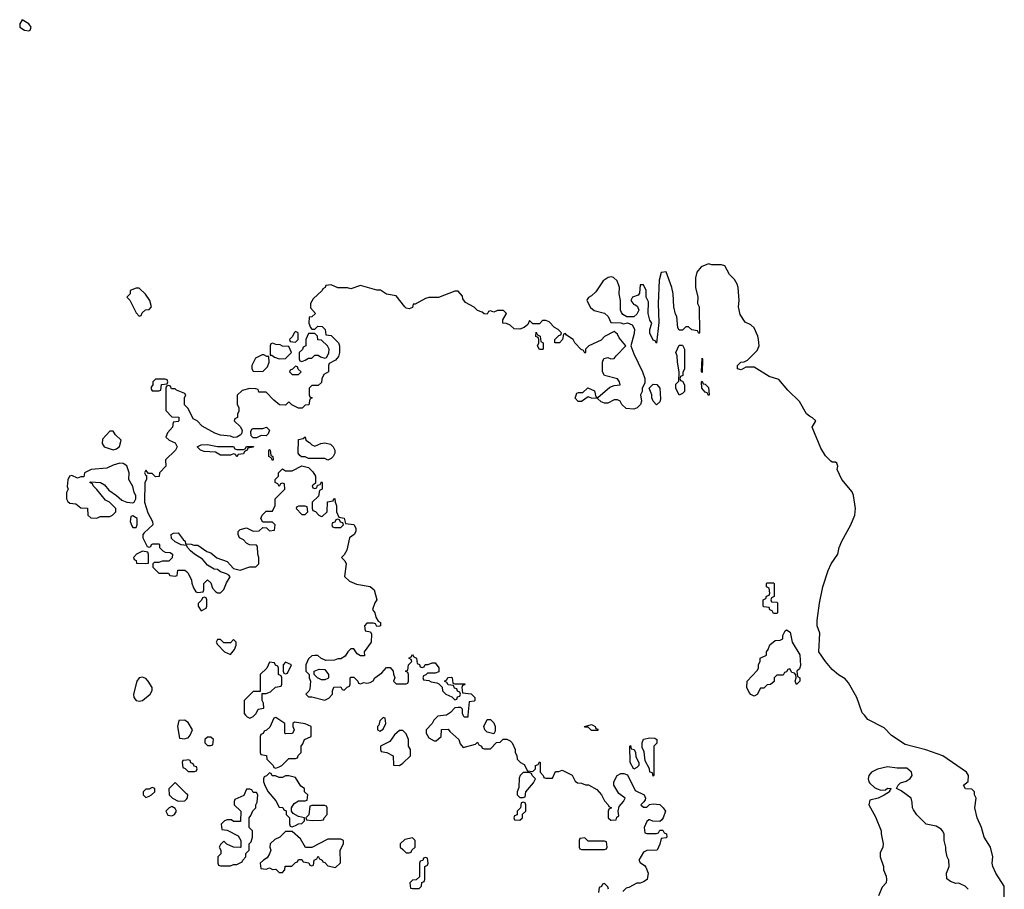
# Model space of a CAD drawing. Header units: inches. Extents: x 2792272 to 2951639, y 860504 to 1033803.
# Tile 98 of 209: x 2858975 to 2865029, y 988930 to 994275. Entities that reach past the tile are written whole.
import ezdxf

# ---------------------------------------------------------------- set-up
doc = ezdxf.new("R2010")
doc.units = ezdxf.units.IN
doc.header["$MEASUREMENT"] = 0
for name, color, linetype in [('C8958', 7, 'Continuous'), ('C8959', 7, 'Continuous'), ('C8968', 7, 'Continuous'), ('C8969', 7, 'Continuous')]:
    doc.layers.add(name, color=color, linetype=linetype)

msp = doc.modelspace()

# ---------------------------------------------------------------- linework, layer by layer
at = {"layer": 'C8958', "color": 4, "elevation": 4}
for points in [[(2860000, 989962), (2859990, 989968.7), (2859952.7, 989967.3), (2859946, 989930), (2859958, 989858), (2859990, 989854), (2860000, 989858)], [(2860000, 989724.8), (2859978, 989722), (2859974, 989710), (2859978, 989678), (2859992.7, 989672.7), (2860000, 989664.8)], [(2860000, 989517.8), (2859930, 989586), (2859892.7, 989547.3), (2859894, 989510), (2859914, 989490), (2859950, 989472), (2859990, 989474), (2860000, 989484.8)]]:
    msp.add_lwpolyline(points, dxfattribs=at)
for points in [[(2859790, 989555.3), (2859770, 989546), (2859750, 989546), (2859734, 989530), (2859734, 989510), (2859750, 989494), (2859770, 989502), (2859786, 989510), (2859806, 989530), (2859806, 989550)], [(2859910, 989438), (2859894, 989430), (2859874, 989410), (2859886.4, 989386.4), (2859910, 989382), (2859926, 989390), (2859938, 989410), (2859930, 989426)]]:
    msp.add_lwpolyline(points, close=True, dxfattribs=at)
at = {"layer": 'C8959', "color": 4, "elevation": 4}
for points in [[(2858990, 994275.3), (2858974.8, 994250), (2858976.3, 994230), (2859004, 994210), (2859030, 994206.7), (2859039, 994210), (2859046, 994230), (2859030, 994249.2)], [(2859710, 992626), (2859690, 992626), (2859654, 992610), (2859654, 992590), (2859634, 992570), (2859651.6, 992551.6), (2859690, 992474), (2859710, 992454), (2859722, 992458), (2859727.3, 992472.7), (2859747.3, 992492.7), (2859770, 992494), (2859786, 992510), (2859775.3, 992550), (2859748.4, 992588.4)], [(2859870, 992066), (2859810, 992066), (2859794, 992050), (2859794, 992030), (2859783.6, 992016.4), (2859783.6, 992003.6), (2859790, 991994), (2859830, 991994), (2859842, 991998), (2859847.3, 992032.7), (2859882, 992038), (2859886, 992050), (2859882, 992062)], [(2859550, 991746), (2859530, 991746), (2859483.6, 991696.4), (2859482, 991670), (2859494, 991650), (2859550, 991631.3), (2859570, 991638), (2859588.9, 991651.1), (2859599, 991690), (2859563.1, 991723.1)], [(2859590, 991548.7), (2859550, 991538), (2859510, 991518), (2859414, 991510), (2859374, 991490), (2859370, 991466), (2859350, 991466), (2859330, 991458), (2859294.6, 991474.6), (2859282, 991470), (2859270, 991446), (2859266, 991406), (2859272, 991390), (2859262, 991370), (2859262, 991330), (2859270, 991314), (2859283.6, 991303.6), (2859319.6, 991299.6), (2859350, 991274), (2859392.7, 991272.7), (2859394, 991230), (2859412.7, 991212.7), (2859450, 991212), (2859470, 991222), (2859530, 991222), (2859546, 991230), (2859566, 991250), (2859566, 991270), (2859526, 991310), (2859502, 991322), (2859450, 991388), (2859426, 991410), (2859422, 991422), (2859406, 991430), (2859410, 991434), (2859471.3, 991431.3), (2859496.9, 991416.9), (2859522.8, 991382.8), (2859570, 991351.3), (2859602.8, 991322.8), (2859634, 991310), (2859670, 991304.7), (2859678, 991310), (2859688, 991330), (2859688, 991350), (2859678, 991370), (2859670, 991406), (2859646, 991450), (2859648, 991490), (2859632.9, 991532.9), (2859610, 991548)], [(2859670, 991226), (2859658, 991222), (2859654, 991190), (2859663.6, 991163.6), (2859670, 991154), (2859690, 991154), (2859698, 991170), (2859698, 991210)], [(2859730, 991008), (2859694, 990990), (2859674, 990970), (2859678, 990958), (2859691.6, 990951.6), (2859694, 990934), (2859750, 990932), (2859766, 990934), (2859767.3, 990987.3), (2859762, 991002)], [(2859730, 990233.2), (2859710, 990229), (2859694.8, 990210), (2859674, 990130), (2859676, 990110), (2859690, 990091.3), (2859710, 990086), (2859730, 990091.3), (2859778, 990130), (2859788.9, 990151.1), (2859789, 990170), (2859765.2, 990210), (2859750, 990225.2)]]:
    msp.add_lwpolyline(points, close=True, dxfattribs=at)
for points in [[(2860000, 991896.4), (2859988.4, 991908.4), (2859988.7, 991951.3), (2859995.3, 991970), (2859990, 991978), (2859938, 991998), (2859930, 992006), (2859907.3, 992007.3), (2859902, 992022), (2859890, 992026), (2859878, 992022), (2859874, 992010), (2859872.7, 991872.7), (2859910, 991834), (2859952.7, 991832.7), (2859954, 991810), (2859950, 991806), (2859918, 991802), (2859914, 991770), (2859883.6, 991736.4), (2859874, 991710), (2859894, 991690), (2859930, 991674), (2859942, 991650), (2859932, 991630), (2859872, 991570), (2859874, 991530), (2859834, 991490), (2859832.7, 991467.3), (2859810, 991466), (2859790, 991486), (2859766, 991486), (2859750, 991506), (2859742, 991490), (2859750, 991474), (2859754, 991474), (2859754, 991450), (2859744.7, 991430), (2859742, 991310), (2859763.6, 991243.6), (2859792, 991190), (2859794, 991170), (2859739.6, 991120.4), (2859732, 991110), (2859732, 991090), (2859758, 991038), (2859770, 991034), (2859782, 991038), (2859786, 991050), (2859792.7, 991052.7), (2859830, 991054), (2859834, 991050), (2859834, 991030), (2859854, 991010), (2859870, 991002), (2859899.6, 990999.6), (2859914, 990990), (2859912.7, 990967.3), (2859892, 990948), (2859850, 990948), (2859830, 990938), (2859802, 990938), (2859794, 990930), (2859794, 990910), (2859830, 990874), (2859890, 990874), (2859898, 990858), (2859930, 990854), (2859942, 990858), (2859947.3, 990892.7), (2859990, 990892), (2860000, 990883)], [(2860000, 991042.4), (2859968.4, 991048.4), (2859930, 991066), (2859907.3, 991087.3), (2859906, 991110), (2859920.4, 991119.6), (2859950, 991122), (2859979.6, 991079.6), (2859992, 991070), (2859994, 991054), (2860000, 991053.7)]]:
    msp.add_lwpolyline(points, dxfattribs=at)
at = {"layer": 'C8968', "color": 4}
for points, elevation in [([(2860364, 990000), (2860374, 989990), (2860390, 989982), (2860410, 989992), (2860418, 990000)], 4), ([(2861595.9, 990000), (2861545.4, 989994.6), (2861522, 989970), (2861511.3, 989948.7), (2861474, 989910), (2861474, 989890), (2861490, 989862), (2861523.6, 989843.6), (2861536.4, 989843.6), (2861566, 989870), (2861567.3, 989912.7), (2861610, 989914), (2861619.6, 989899.6), (2861674, 989850), (2861683.6, 989823.6), (2861702, 989802), (2861778, 989822), (2861790, 989834), (2861798, 989818), (2861814, 989810), (2861818, 989798), (2861830, 989794), (2861870, 989794), (2861907.3, 989832.7), (2861930, 989834), (2861948, 989852), (2861970, 989852), (2861990, 989842), (2862002, 989830), (2862022, 989790), (2862022, 989770), (2862031.6, 989751.6), (2862034, 989730), (2862054, 989710), (2862076.9, 989696.9), (2862098, 989658), (2862130, 989654), (2862146, 989670), (2862146, 989690), (2862162, 989698), (2862170, 989714), (2862174, 989710), (2862174, 989650), (2862194, 989630), (2862198, 989618), (2862210, 989614), (2862250, 989614), (2862270, 989654), (2862290, 989654), (2862310, 989662), (2862371.1, 989631.1), (2862390, 989594), (2862403.6, 989583.6), (2862430, 989582), (2862452.7, 989572.7), (2862471.6, 989571.6), (2862523.6, 989543.6), (2862552, 989510), (2862570, 989474), (2862594, 989450), (2862598, 989438), (2862614, 989430), (2862598, 989422), (2862594, 989410), (2862594, 989370), (2862610, 989354), (2862642, 989358), (2862647.3, 989372.7), (2862658, 989382), (2862655.3, 989410), (2862660.4, 989439.6), (2862688, 989470), (2862698, 989490), (2862658, 989518), (2862628, 989570), (2862628, 989590), (2862648, 989630), (2862670, 989642), (2862690, 989642), (2862712.7, 989632.7), (2862758, 989538), (2862814, 989510), (2862822, 989490), (2862819.6, 989480.4), (2862812.7, 989467.3), (2862794, 989450), (2862810, 989434), (2862830, 989434), (2862848, 989452), (2862870, 989456), (2862910.9, 989450.9), (2862931.3, 989431.3), (2862944.7, 989410), (2862931.6, 989368.4), (2862923.6, 989356.4), (2862910, 989346), (2862868, 989348), (2862850, 989358), (2862843.6, 989356.4), (2862830, 989346), (2862814, 989310), (2862818, 989278), (2862830, 989274), (2862890, 989274), (2862902, 989278), (2862910, 989294), (2862930, 989294), (2862938, 989278), (2862951.6, 989271.6), (2862954, 989250), (2862950, 989246), (2862918, 989242), (2862911.6, 989208.4), (2862894, 989170), (2862830, 989168), (2862810, 989158), (2862782, 989110), (2862790, 989094), (2862816.9, 989076.9), (2862825.4, 989065.4), (2862838, 989030), (2862832, 988990), (2862810, 988975.3), (2862790, 988968), (2862770, 988968), (2862719.6, 988940.4), (2862703.6, 988936.4), (2862683.6, 988916.4)], 4), ([(2861731, 990000), (2861730, 989988), (2861708, 989988), (2861702.5, 990000)], 4), ([(2865028.7, 988870), (2865028.7, 988950), (2864977.2, 989030), (2864959, 989070), (2864954, 989090), (2864959, 989130), (2864944, 989190), (2864904, 989250), (2864889.2, 989310), (2864862.7, 989370), (2864848.4, 989431.6), (2864855.3, 989490), (2864846, 989510), (2864846, 989530), (2864830, 989546), (2864790, 989548), (2864778, 989570), (2864807.3, 989592.7), (2864808, 989630), (2864795.3, 989650), (2864651.3, 989751.3), (2864546.7, 989786.7), (2864420.1, 989820.1), (2864334.6, 989874.6), (2864290, 989922.9), (2864190, 989974), (2864168.4, 990000)], 4), ([(2860000, 989858), (2860010, 989862), (2860023.1, 989876.9), (2860038, 989910), (2860010, 989955.3), (2860000, 989962)], 4), ([(2860000, 989664.8), (2860010, 989654), (2860050, 989654), (2860062, 989658), (2860066, 989670), (2860062, 989682), (2860047.3, 989687.3), (2860042, 989702), (2860027.3, 989707.3), (2860022, 989722), (2860010, 989726), (2860000, 989724.8)], 4), ([(2864806, 988930), (2864788.4, 988948.4), (2864762, 988962), (2864750, 988968), (2864730, 988966), (2864697.2, 988977.2), (2864675.3, 988995.3), (2864673.2, 989030), (2864688.7, 989070), (2864688.4, 989108.4), (2864678, 989130), (2864668.7, 989170), (2864668.7, 989190), (2864658, 989230), (2864658, 989270), (2864648, 989290), (2864640.4, 989300.4), (2864610, 989318), (2864548, 989330), (2864490, 989388), (2864470, 989418), (2864464, 989430), (2864463.1, 989463.1), (2864455.3, 989490), (2864395.5, 989535.5), (2864366, 989550), (2864375.3, 989570), (2864390, 989584.7), (2864424.7, 989595.3), (2864450, 989612), (2864462, 989630), (2864458, 989650), (2864430, 989675.3), (2864370, 989675.3), (2864310, 989682), (2864250, 989669), (2864212, 989650), (2864196, 989630), (2864191, 989610), (2864196, 989590), (2864202.5, 989582.5), (2864230, 989556), (2864247.1, 989547.1), (2864270, 989538.8), (2864298, 989542), (2864310, 989550.8), (2864334, 989550), (2864322, 989538), (2864322, 989530), (2864290, 989508.7), (2864254, 989490), (2864202.8, 989477.2), (2864196, 989450), (2864236.3, 989376.3), (2864270.7, 989290), (2864270.8, 989270), (2864284.7, 989210), (2864282, 989190), (2864266.4, 989153.6), (2864266, 989130), (2864286, 989070), (2864286, 989050), (2864302, 989010), (2864304.7, 988990), (2864302, 988970), (2864276.9, 988943.1), (2864256, 988890)], 8), ([(2860000, 989484.8), (2860007.3, 989492.7), (2860008, 989510), (2860000, 989517.8)], 4), ([(2862595.3, 988930), (2862590, 988946), (2862570, 988966), (2862558, 988962), (2862552, 988948), (2862538, 988942), (2862534, 988910)], 4)]:
    msp.add_lwpolyline(points, dxfattribs=dict(at, elevation=elevation))
at = {"layer": 'C8968', "color": 4, "elevation": 4}
for points in [[(2860550, 989986), (2860538, 989982), (2860512.7, 989927.3), (2860492.7, 989907.3), (2860478, 989902), (2860472.7, 989887.3), (2860458, 989882), (2860454, 989870), (2860454, 989770), (2860458, 989758), (2860492.7, 989752.7), (2860494, 989730), (2860534, 989690), (2860538, 989678), (2860550, 989674), (2860570, 989682), (2860586, 989690), (2860630, 989734), (2860670, 989734), (2860682, 989738), (2860687.3, 989752.7), (2860706, 989770), (2860706, 989810), (2860716.4, 989823.6), (2860726, 989850), (2860766, 989870), (2860766, 989930), (2860730, 989948), (2860663.6, 989956.4), (2860654, 989950), (2860654, 989930), (2860662, 989910), (2860652.7, 989887.3), (2860610, 989886), (2860606, 989890), (2860606, 989950)], [(2861210, 989986), (2861190, 989966), (2861182, 989938), (2861174, 989930), (2861174, 989910), (2861190, 989902), (2861210, 989914), (2861226, 989950), (2861222, 989982)], [(2861890, 989886), (2861850, 989895.3), (2861835.3, 989910), (2861828, 989930), (2861850, 989974), (2861870, 989974), (2861890, 989954), (2861898, 989930), (2861898, 989902)], [(2862490, 989906), (2862470, 989926), (2862450, 989926), (2862448.4, 989931.6), (2862490, 989942), (2862499.6, 989939.6), (2862514, 989930), (2862518, 989918), (2862530, 989914), (2862530, 989906)], [(2861330, 989906), (2861310, 989906), (2861279.6, 989880.4), (2861250, 989838), (2861194, 989810), (2861194, 989790), (2861198, 989778), (2861231.6, 989771.6), (2861271, 989751), (2861274, 989694), (2861310, 989692), (2861330, 989704.7), (2861378, 989750), (2861378, 989790), (2861366, 989810), (2861366, 989850), (2861350, 989886)], [(2860150, 989866), (2860130, 989866), (2860114, 989850), (2860114, 989830), (2860130, 989814), (2860150, 989814), (2860162, 989818), (2860166, 989850)], [(2862750, 989668), (2862728, 989710), (2862726, 989810), (2862730, 989814), (2862734, 989794), (2862752, 989790), (2862762, 989770), (2862763.6, 989743.6), (2862782, 989710), (2862782, 989690), (2862770, 989678)], [(2862870, 989626), (2862866, 989646), (2862849, 989649), (2862848, 989670), (2862820.4, 989720.4), (2862814.6, 989774.6), (2862802, 989802), (2862802, 989830), (2862810, 989852), (2862850, 989862), (2862879.6, 989859.6), (2862892, 989850), (2862891.6, 989828.4), (2862874, 989810), (2862874, 989630)], [(2860510, 989646), (2860492.7, 989627.3), (2860478, 989622), (2860474, 989610), (2860474, 989590), (2860483.6, 989563.6), (2860502, 989530), (2860550, 989474), (2860570, 989434), (2860592.7, 989432.7), (2860598, 989418), (2860612.7, 989412.7), (2860614, 989390), (2860634, 989370), (2860632.7, 989332.7), (2860638, 989318), (2860650, 989314), (2860670, 989322), (2860688.4, 989331.6), (2860710, 989334), (2860726, 989350), (2860726, 989370), (2860690, 989378), (2860656.4, 989396.4), (2860646, 989410), (2860646, 989430), (2860663.1, 989456.9), (2860690, 989474), (2860730, 989474), (2860742, 989478), (2860746, 989510), (2860726, 989530), (2860726, 989550), (2860704, 989564), (2860670, 989618), (2860630, 989628), (2860610, 989628), (2860590, 989618), (2860570, 989618), (2860547.3, 989627.3), (2860528, 989628), (2860522, 989642)], [(2862070, 989648), (2862052, 989630), (2862046.4, 989613.6), (2862043.6, 989556.4), (2862034, 989530), (2862034, 989510), (2862050, 989494), (2862070, 989494), (2862082, 989498), (2862086, 989530), (2862134.6, 989585.4), (2862146, 989610), (2862126, 989630), (2862122, 989642), (2862107.3, 989647.3)], [(2860390, 989546), (2860370, 989546), (2860352.7, 989507.3), (2860298, 989482), (2860294, 989470), (2860294, 989450), (2860334, 989410), (2860332.7, 989347.3), (2860290, 989346), (2860276.4, 989356.4), (2860250, 989358), (2860234, 989350), (2860214, 989330), (2860218, 989298), (2860250, 989294), (2860318, 989258), (2860334, 989230), (2860334, 989190), (2860330, 989186), (2860288.4, 989188.4), (2860248.4, 989208.4), (2860230, 989226), (2860210, 989206), (2860202, 989190), (2860212, 989170), (2860212, 989148), (2860194, 989130), (2860194, 989090), (2860198, 989078), (2860210, 989074), (2860270, 989074), (2860290, 989082), (2860310, 989082), (2860342, 989098), (2860346, 989110), (2860366, 989130), (2860366, 989150), (2860386, 989170), (2860386, 989210), (2860398, 989222), (2860406, 989250), (2860406, 989290), (2860386, 989310), (2860386, 989370), (2860396.4, 989383.6), (2860407.3, 989412.7), (2860426, 989430), (2860426, 989450), (2860435.3, 989464.7), (2860438, 989510), (2860430, 989526), (2860410, 989526), (2860402, 989542)], [(2860850, 989446), (2860770, 989446), (2860758, 989442), (2860752, 989388), (2860734, 989370), (2860738, 989358), (2860772.7, 989352.7), (2860830, 989354), (2860842, 989358), (2860846, 989370), (2860866, 989390), (2860866, 989430), (2860862, 989442)], [(2862070, 989466), (2862058, 989462), (2862054, 989430), (2862034, 989410), (2862032.7, 989387.3), (2862018, 989382), (2862014, 989370), (2862018, 989358), (2862050, 989354), (2862066, 989370), (2862067.3, 989392.7), (2862086, 989410), (2862086, 989450), (2862082, 989462)], [(2860650, 989286), (2860610, 989286), (2860574, 989250), (2860543.6, 989236.4), (2860514, 989210), (2860512, 989190), (2860518, 989170), (2860511.6, 989148.4), (2860496.9, 989123.1), (2860474, 989110), (2860454, 989090), (2860458, 989058), (2860490, 989054), (2860510, 989062), (2860530, 989052), (2860550, 989054), (2860570, 989034), (2860590, 989034), (2860606, 989050), (2860607.3, 989072.7), (2860647.3, 989072.7), (2860670, 989094), (2860682, 989098), (2860690, 989114), (2860710, 989114), (2860718, 989098), (2860752.7, 989092.7), (2860758, 989078), (2860770, 989074), (2860782, 989078), (2860786, 989110), (2860802, 989118), (2860810, 989134), (2860818, 989118), (2860834, 989110), (2860838, 989098), (2860850, 989094), (2860870, 989074), (2860916.4, 989063.6), (2860947.3, 989092.7), (2860946, 989170), (2860966, 989210), (2860966, 989230), (2860950, 989238), (2860870, 989238), (2860770, 989186), (2860732.7, 989187.3), (2860700.4, 989240.4)], [(2861390, 989246), (2861343.6, 989236.4), (2861314, 989210), (2861314, 989190), (2861330, 989174), (2861350, 989154), (2861370, 989154), (2861382, 989158), (2861386, 989170), (2861406, 989190), (2861406, 989230)], [(2862450, 989246), (2862418, 989242), (2862414, 989230), (2862414, 989190), (2862418, 989178), (2862430, 989174), (2862570, 989174), (2862582, 989178), (2862586, 989190), (2862582, 989222), (2862570, 989226), (2862470, 989226)], [(2861470, 989126), (2861458, 989122), (2861452.7, 989107.3), (2861438, 989102), (2861434, 989090), (2861432.7, 989007.3), (2861412.7, 988987.3), (2861390, 988986), (2861374, 988970), (2861378, 988938), (2861390, 988934), (2861430, 988934), (2861446, 988950), (2861447.3, 988972.7), (2861462, 988978), (2861466, 988990), (2861466, 989070), (2861482, 989078), (2861486, 989090), (2861482, 989122)]]:
    msp.add_lwpolyline(points, close=True, dxfattribs=at)
at = {"layer": 'C8969', "color": 4, "elevation": 4}
for points in [[(2864168.4, 990000), (2864155.5, 990015.5), (2864122.7, 990110), (2864070, 990199), (2864050, 990224), (2864009.1, 990249.1), (2863970, 990282), (2863929.4, 990329.4), (2863888, 990390), (2863894.8, 990505.2), (2863877.2, 990550), (2863878.6, 990581.4), (2863891.7, 990688.3), (2863912.3, 990790), (2863946, 990890), (2863964.5, 990930), (2864005.2, 990990), (2864013.2, 991030), (2864029.4, 991070.6), (2864085.2, 991170), (2864109, 991230), (2864114, 991270), (2864102, 991350), (2864093.6, 991373.6), (2864029, 991450), (2864002, 991510), (2864006, 991530), (2863998, 991550), (2863990, 991555.3), (2863970, 991555.3), (2863962, 991562), (2863930, 991595.3), (2863901.5, 991641.5), (2863846.6, 991770), (2863869, 991810), (2863850, 991829), (2863830, 991838), (2863813.3, 991853.3), (2863769.4, 991929.4), (2863698, 991998), (2863643.1, 992063.1), (2863582, 992082), (2863490, 992139), (2863439.6, 992140.4), (2863410, 992124), (2863388.7, 992130), (2863388, 992150), (2863408, 992170), (2863430, 992172), (2863450, 992182), (2863510, 992242), (2863522, 992270), (2863517.2, 992310), (2863513.2, 992330), (2863490, 992382), (2863470, 992399), (2863435.3, 992415.3), (2863404, 992464), (2863394, 992510), (2863398, 992550), (2863392.3, 992630), (2863386.6, 992650), (2863370, 992679.3), (2863339.3, 992710), (2863310, 992762), (2863290, 992768.7), (2863231.1, 992768.9), (2863210, 992775.3), (2863164.5, 992755.5), (2863137.3, 992722.7), (2863130.5, 992689.5), (2863130.6, 992630), (2863144.7, 992570), (2863142, 992530), (2863152, 992510), (2863154, 992350), (2863150, 992346), (2863142, 992362), (2863108.4, 992368.4), (2863087.3, 992387.3), (2863070, 992388), (2863050, 992366), (2863030, 992366), (2863020.4, 992380.4), (2863015.3, 992450), (2863006.3, 992466.3), (2862997.2, 992510), (2862992.3, 992590), (2862985.2, 992630), (2862950, 992726), (2862918, 992722), (2862906.4, 992673.6), (2862901, 992530), (2862905.4, 992414.6), (2862890, 992286), (2862882, 992302), (2862870, 992306), (2862849.3, 992349.3), (2862849.3, 992370.7), (2862862, 992410), (2862849.3, 992429.3), (2862839, 992470), (2862840.4, 992540.4), (2862826, 992570), (2862826, 992610), (2862810, 992646), (2862790, 992646), (2862784.7, 992595.3), (2862778, 992582), (2862742, 992570), (2862732, 992550), (2862750, 992524.7), (2862762, 992522), (2862772.7, 992512.7), (2862782, 992490), (2862770, 992466), (2862751.6, 992448.4), (2862708.4, 992448.4), (2862683.1, 992463.1), (2862674.6, 992474.6), (2862668.7, 992490), (2862669, 992550), (2862661.2, 992590), (2862662, 992630), (2862648, 992670), (2862626, 992690), (2862614, 992694), (2862594, 992690), (2862562, 992670), (2862516.9, 992603.1), (2862490, 992578), (2862471.6, 992568.4), (2862463.6, 992556.4), (2862462, 992550), (2862485.4, 992505.4), (2862507.1, 992487.1), (2862571, 992471), (2862592, 992450), (2862610, 992414), (2862670, 992412), (2862686.8, 992406.8), (2862711.6, 992411.6), (2862739.8, 992399.8), (2862754, 992374), (2862753.4, 992346.6), (2862732, 992270), (2862750, 992222), (2862804.7, 992110), (2862818, 992070), (2862818, 992042), (2862802, 992010), (2862802, 991990), (2862792, 991970), (2862798, 991930), (2862791.3, 991910), (2862770.9, 991889.1), (2862750, 991882), (2862704.7, 991884.7), (2862678, 991910), (2862666, 991930), (2862650, 991938), (2862630, 991938), (2862590, 991918), (2862570, 991918), (2862550, 991926), (2862527.3, 991947.3), (2862490, 991948), (2862470, 991958), (2862430, 991929), (2862409.3, 991929.3), (2862389.3, 991949.3), (2862401.2, 991978.8), (2862410, 991984.7), (2862436.4, 991983.6), (2862468.4, 992011.6), (2862510, 991994), (2862518, 991958), (2862530, 991954), (2862602.7, 992017.3), (2862630, 992026), (2862666, 992030), (2862662, 992050), (2862650, 992068), (2862570, 992088), (2862558, 992110), (2862558, 992170), (2862567.3, 992192.7), (2862590, 992198), (2862610, 992191.3), (2862630, 992192), (2862642, 992210), (2862702, 992270), (2862660.7, 992320.7), (2862650, 992342), (2862630, 992358), (2862570, 992328), (2862550, 992306), (2862474, 992270), (2862454, 992250), (2862454, 992230), (2862450, 992226), (2862442, 992242), (2862427.3, 992247.3), (2862388.9, 992288.9), (2862378, 992310), (2862336.4, 992336.4), (2862330, 992346), (2862318, 992342), (2862312, 992310), (2862294, 992290), (2862266, 992290), (2862266, 992310), (2862290, 992334), (2862302, 992338), (2862306, 992350), (2862286, 992370), (2862263.1, 992383.1), (2862230, 992418), (2862210, 992426), (2862190, 992426), (2862170, 992406), (2862130, 992406), (2862110, 992426), (2862098.8, 992401.2), (2862076.3, 992383.7), (2862050, 992373.2), (2862015.3, 992375.3), (2861990, 992398), (2861967.3, 992407.3), (2861946, 992410), (2861946, 992430), (2861968, 992470), (2861950, 992488), (2861911.6, 992488.4), (2861890, 992478), (2861870, 992486), (2861858, 992482), (2861850, 992466), (2861830, 992468), (2861818, 992478), (2861790, 992488), (2861770, 992508), (2861716.4, 992536.4), (2861700.4, 992560.4), (2861696.4, 992576.4), (2861670, 992606), (2861650, 992606), (2861550, 992568), (2861490, 992568.7), (2861470, 992562), (2861406, 992526), (2861394, 992526), (2861390, 992506), (2861370, 992498), (2861350, 992502), (2861342, 992510), (2861290, 992578), (2861230, 992589), (2861192.5, 992612.5), (2861170, 992613.2), (2861070, 992642), (2861010, 992622), (2860990, 992628), (2860930, 992628), (2860890, 992646), (2860858, 992642), (2860854, 992630), (2860838, 992622), (2860834, 992610), (2860779.6, 992560.4), (2860762, 992530), (2860763.6, 992503.6), (2860794, 992470), (2860771.6, 992448.4), (2860754, 992446), (2860752, 992410), (2860763.6, 992383.6), (2860770, 992374), (2860790, 992374), (2860808.4, 992391.6), (2860834, 992390), (2860854, 992370), (2860858, 992338), (2860890, 992334), (2860934, 992290), (2860942, 992270), (2860942, 992230), (2860935.3, 992204.7), (2860916.9, 992183.1), (2860878, 992162), (2860874, 992150), (2860874, 992110), (2860844.7, 992095.3), (2860832.7, 992067.3), (2860830, 992046), (2860810, 992026), (2860770, 992026), (2860754, 992010), (2860754, 991970), (2860758, 991958), (2860774, 991950), (2860758, 991942), (2860752.7, 991907.3), (2860730, 991906), (2860712, 991888), (2860690, 991888), (2860648.4, 991908.4), (2860630, 991926), (2860610, 991906), (2860572, 991908), (2860536.4, 991936.4), (2860490, 991986), (2860446, 991986), (2860442, 992002), (2860427.3, 992007.3), (2860390, 992008), (2860343.6, 991996.4), (2860312.7, 991967.3), (2860312.7, 991912.7), (2860322, 991890), (2860322, 991870), (2860314, 991850), (2860314, 991830), (2860298, 991822), (2860294, 991810), (2860332.7, 991772.7), (2860342, 991750), (2860338, 991730), (2860330, 991722), (2860310, 991708.7), (2860290, 991708), (2860270, 991715.3), (2860210, 991722), (2860173.6, 991733.6), (2860096.4, 991776.4), (2860066, 991810), (2860042, 991822), (2860010, 991886), (2860000, 991896.4)], [(2860000, 991053.7), (2860030, 991052), (2860044.7, 991044.7), (2860070, 991044.7), (2860126.4, 991006.4), (2860150, 990998), (2860186.8, 990966.8), (2860250, 990944.7), (2860290, 990902), (2860330, 990892), (2860390, 990912), (2860427.3, 990912.7), (2860446, 990930), (2860446, 990970), (2860438, 990990), (2860436.4, 991036.4), (2860430, 991046), (2860388.4, 991048.4), (2860370, 991058), (2860350, 991078), (2860326, 991090), (2860318, 991110), (2860318, 991130), (2860330, 991142), (2860370, 991151), (2860410, 991132), (2860447.3, 991132.7), (2860470, 991154), (2860492.7, 991152.7), (2860510, 991134), (2860542, 991138), (2860546, 991170), (2860530, 991186), (2860470, 991186), (2860458, 991210), (2860466, 991230), (2860490, 991254), (2860530, 991254), (2860546, 991290), (2860546, 991330), (2860606, 991390), (2860602, 991422), (2860590, 991426), (2860578, 991422), (2860570, 991406), (2860562, 991422), (2860546, 991430), (2860546, 991450), (2860566, 991470), (2860566, 991490), (2860590, 991514), (2860610, 991502), (2860650, 991502), (2860710, 991532), (2860750, 991522), (2860776.9, 991496.9), (2860794, 991470), (2860794, 991426), (2860774, 991410), (2860778, 991398), (2860790, 991394), (2860802, 991398), (2860806, 991414), (2860822, 991418), (2860830, 991434), (2860834, 991430), (2860834, 991390), (2860818, 991382), (2860812.7, 991347.3), (2860774, 991310), (2860774, 991270), (2860778, 991258), (2860792.7, 991252.7), (2860814, 991230), (2860830, 991222), (2860836.4, 991223.6), (2860866, 991250), (2860867.3, 991312.7), (2860902, 991318), (2860906, 991330), (2860912, 991332), (2860914, 991310), (2860922, 991290), (2860922, 991250), (2860938, 991218), (2860970, 991212), (2860978, 991178), (2861030, 991172), (2861042, 991150), (2861042, 991130), (2861032, 991110), (2861002, 991090), (2860985.4, 991014.6), (2860970, 990986), (2860954, 990970), (2860974, 990950), (2860982, 990930), (2860972.7, 990852.7), (2861003.6, 990823.6), (2861044.7, 990804.7), (2861130, 990792), (2861154, 990770), (2861171, 990710), (2861158, 990690), (2861144.7, 990650), (2861158, 990630), (2861163.6, 990603.6), (2861178, 990578), (2861194, 990570), (2861194, 990550), (2861187.3, 990547.3), (2861170, 990546), (2861162, 990562), (2861150, 990566), (2861110, 990566), (2861094, 990550), (2861098, 990518), (2861132.7, 990512.7), (2861138, 990498), (2861136, 990450), (2861092, 990390), (2861094, 990366), (2861070, 990366), (2861050, 990378), (2861030, 990408), (2861010, 990408), (2860992, 990390), (2860976.9, 990363.1), (2860950, 990346), (2860930, 990346), (2860910, 990338), (2860856.4, 990336.4), (2860826, 990350), (2860807.3, 990367.3), (2860790, 990368), (2860770, 990366), (2860750, 990346), (2860734, 990310), (2860734, 990270), (2860754, 990250), (2860754, 990230), (2860762, 990210), (2860759.6, 990160.4), (2860752.7, 990147.3), (2860734, 990130), (2860750, 990114), (2860770, 990114), (2860850, 990092), (2860874.6, 990105.4), (2860898, 990130), (2860898, 990150), (2860907.3, 990172.7), (2860950, 990174), (2860958, 990158), (2860970, 990154), (2860987.3, 990172.7), (2861002, 990178), (2861006, 990190), (2861006, 990230), (2861010, 990234), (2861030, 990234), (2861054, 990210), (2861058, 990198), (2861070, 990194), (2861090, 990202), (2861110, 990198), (2861130, 990202), (2861148.4, 990211.6), (2861158, 990230), (2861200.4, 990259.6), (2861230, 990294), (2861252.7, 990292.7), (2861271.6, 990271.6), (2861272.7, 990252.7), (2861282, 990230), (2861274, 990210), (2861290, 990194), (2861350, 990194), (2861362, 990198), (2861366, 990210), (2861366, 990250), (2861362, 990262), (2861346, 990270), (2861362, 990278), (2861366, 990310), (2861386, 990330), (2861382, 990342), (2861368, 990350), (2861382, 990358), (2861390, 990374), (2861398, 990358), (2861414, 990350), (2861418, 990318), (2861432, 990312), (2861438, 990298), (2861450, 990294), (2861462, 990298), (2861468.4, 990311.6), (2861487.3, 990312.7), (2861510, 990322), (2861530, 990322), (2861551.6, 990291.6), (2861552.7, 990267.3), (2861530, 990258), (2861482, 990258), (2861472.7, 990247.3), (2861458, 990242), (2861454, 990230), (2861458, 990218), (2861490, 990214), (2861505.4, 990205.4), (2861539.6, 990199.6), (2861552.7, 990192.7), (2861572.7, 990172.7), (2861574, 990150), (2861594, 990130), (2861632.7, 990112.7), (2861650, 990094), (2861662, 990098), (2861667.3, 990112.7), (2861682, 990118), (2861686, 990130), (2861682, 990142), (2861667.3, 990147.3), (2861662, 990162), (2861647.3, 990167.3), (2861642, 990182), (2861610, 990186), (2861602, 990202), (2861586, 990210), (2861602, 990218), (2861607.3, 990232.7), (2861630, 990234), (2861634, 990230), (2861638, 990198), (2861650, 990194), (2861712.7, 990192.7), (2861710, 990186), (2861698, 990182), (2861694, 990170), (2861698, 990138), (2861750, 990132), (2861774, 990110), (2861774, 990090), (2861770, 990086), (2861738, 990082), (2861731, 990000)], [(2860000, 990883), (2860010, 990874), (2860032, 990830), (2860032.7, 990812.7), (2860043.6, 990783.6), (2860058, 990758), (2860070, 990754), (2860102, 990758), (2860106, 990770), (2860106, 990810), (2860130, 990832), (2860150, 990814), (2860161, 990781), (2860179.6, 990759.6), (2860190, 990752), (2860210, 990752), (2860230, 990772), (2860246, 990814), (2860268, 990850), (2860260.4, 990860.4), (2860246, 990870), (2860210, 990882), (2860190, 990895.3), (2860170, 990898), (2860130, 990922), (2860098.6, 990958.6), (2860049.1, 990989.1), (2860026, 991010), (2860006, 991030), (2860002, 991042), (2860000, 991042.4)], [(2860418, 990000), (2860428, 990010), (2860442, 990038), (2860476.4, 990043.6), (2860474.6, 990074.6), (2860466, 990090), (2860466, 990134), (2860490, 990134), (2860516.4, 990143.6), (2860548.4, 990171.6), (2860582, 990178), (2860586, 990190), (2860586, 990230), (2860582, 990242), (2860566, 990250), (2860566, 990290), (2860562, 990302), (2860547.3, 990307.3), (2860542, 990322), (2860510, 990326), (2860494, 990290), (2860454, 990250), (2860454, 990146), (2860410, 990146), (2860354, 990090), (2860354, 990010), (2860364, 990000)], [(2861702.5, 990000), (2861698, 990010), (2861698, 990038), (2861687.3, 990047.3), (2861670, 990048), (2861650, 990046), (2861623.6, 990016.4), (2861599.6, 990000.4), (2861595.9, 990000)]]:
    msp.add_lwpolyline(points, dxfattribs=at)
for points in [[(2860670, 992358), (2860662, 992350), (2860652.7, 992327.3), (2860634, 992310), (2860638, 992298), (2860670, 992294), (2860686, 992310), (2860686, 992350)], [(2862170, 992248), (2862158, 992270), (2862166, 992290), (2862166, 992310), (2862162, 992322), (2862148.4, 992328.4), (2862150, 992354), (2862158, 992338), (2862174, 992330), (2862178, 992298), (2862194, 992290), (2862194, 992250), (2862190, 992248)], [(2860790, 992346), (2860750, 992346), (2860734, 992310), (2860734, 992270), (2860718, 992262), (2860712.7, 992247.3), (2860694, 992230), (2860694, 992190), (2860698, 992178), (2860710, 992174), (2860730, 992182), (2860750, 992194), (2860770, 992194), (2860790, 992214), (2860810, 992214), (2860823.6, 992203.6), (2860850, 992194), (2860862, 992198), (2860875.3, 992224.7), (2860878, 992250), (2860868, 992270), (2860830, 992306), (2860807.3, 992307.3), (2860806, 992330)], [(2860530, 992286), (2860518, 992282), (2860514, 992270), (2860514, 992214), (2860526, 992214), (2860541, 992201), (2860570, 992191.3), (2860610, 992192), (2860646, 992230), (2860630, 992266), (2860590, 992268), (2860576.4, 992276.4), (2860550, 992278)], [(2863030, 991968), (2863008.7, 992010), (2863010, 992034), (2863027.3, 992052.7), (2863028.7, 992110), (2863019, 992170), (2863018, 992210), (2863009, 992230), (2863030, 992274), (2863050, 992274), (2863062, 992250), (2863062, 992130), (2863052.7, 992107.3), (2863051.6, 992088.4), (2863038, 992082), (2863034, 992070), (2863038, 992058), (2863050, 992054), (2863062, 992030), (2863062, 991990), (2863050, 991978)], [(2860475.3, 992215.3), (2860464.7, 992215.3), (2860425.4, 992194.6), (2860402, 992150), (2860402, 992130), (2860410, 992114), (2860470, 992112), (2860498, 992142), (2860508.7, 992170), (2860506, 992206), (2860494, 992206)], [(2863170, 992106), (2863166, 992110), (2863170, 992194), (2863174, 992190)], [(2860670, 992146), (2860652.7, 992127.3), (2860638, 992122), (2860634, 992110), (2860650, 992094), (2860690, 992094), (2860706, 992110), (2860687.3, 992127.3), (2860682, 992142)], [(2863210, 991966), (2863202, 991982), (2863190, 991986), (2863168, 992010), (2863166, 992050), (2863170, 992054), (2863178, 992038), (2863190, 992034), (2863210, 992014), (2863214, 991970)], [(2862890, 991908), (2862868.7, 991930), (2862862, 991950), (2862862, 991970), (2862846, 992010), (2862870, 992034), (2862892.7, 992032.7), (2862910.9, 992010.9), (2862914.4, 991945.6), (2862910, 991926)], [(2860490, 991718), (2860459.6, 991720.4), (2860430, 991706), (2860410, 991706), (2860398, 991718), (2860396.4, 991743.6), (2860402, 991758), (2860410, 991762), (2860470, 991762), (2860491.3, 991771.3), (2860511.6, 991751.6), (2860502, 991730)], [(2860790, 991654), (2860826, 991670), (2860850, 991674.8), (2860885.4, 991665.4), (2860902, 991650), (2860912, 991630), (2860911.6, 991611.6), (2860902, 991590), (2860890, 991578), (2860870, 991568), (2860850, 991578), (2860750, 991578), (2860730, 991588), (2860708.4, 991588.4), (2860696.4, 991596.4), (2860688, 991610), (2860690, 991694), (2860718, 991702), (2860730, 991712), (2860734, 991690), (2860756.9, 991676.9), (2860770, 991662)], [(2860190, 991651.3), (2860290, 991651.3), (2860298, 991638), (2860310, 991634), (2860350, 991634), (2860362, 991638), (2860368.9, 991651.1), (2860412.7, 991652.7), (2860410, 991648), (2860378, 991642), (2860374, 991630), (2860358, 991622), (2860350, 991606), (2860318, 991602), (2860310, 991588.7), (2860302, 991602), (2860290, 991606), (2860270, 991598), (2860210, 991598), (2860178, 991618), (2860110, 991622), (2860086, 991630), (2860066, 991650), (2860090, 991662), (2860130, 991664.7)], [(2860530, 991566), (2860522, 991582), (2860506, 991590), (2860506, 991630), (2860510, 991634), (2860514, 991630), (2860518, 991598), (2860532, 991590), (2860534, 991570)], [(2860730, 991286), (2860690, 991286), (2860678, 991282), (2860674, 991270), (2860710, 991234), (2860730, 991234), (2860746, 991250), (2860742, 991282)], [(2860930, 991206), (2860918, 991202), (2860912.7, 991187.3), (2860898, 991182), (2860894, 991170), (2860898, 991158), (2860910, 991154), (2860950, 991154), (2860966, 991170), (2860962, 991182), (2860947.3, 991187.3), (2860942, 991202)], [(2863610, 990626), (2863602, 990642), (2863587.3, 990647.3), (2863582, 990662), (2863550, 990666), (2863546, 990670), (2863546, 990710), (2863562, 990718), (2863567.3, 990732.7), (2863582, 990738), (2863586, 990750), (2863582, 990782), (2863566, 990790), (2863566, 990810), (2863570, 990814), (2863610, 990814), (2863614, 990810), (2863614, 990730), (2863598, 990722), (2863594, 990710), (2863598, 990698), (2863630, 990694), (2863634, 990690), (2863634, 990630), (2863630, 990626)], [(2860110, 990726), (2860098, 990722), (2860092.7, 990707.3), (2860072.7, 990687.3), (2860072, 990670), (2860090, 990642), (2860122, 990658), (2860126, 990670), (2860126, 990710), (2860122, 990722)], [(2863750, 990188), (2863742, 990210), (2863748, 990230), (2863747.3, 990247.3), (2863738, 990258), (2863723.1, 990263.1), (2863710, 990286), (2863698, 990282), (2863690, 990266), (2863678, 990262), (2863670, 990246), (2863630, 990246), (2863614, 990230), (2863612.7, 990207.3), (2863591.6, 990188.4), (2863570, 990186), (2863550, 990166), (2863530, 990166), (2863510, 990128), (2863490, 990118), (2863470, 990128), (2863460.2, 990140.2), (2863446, 990170), (2863448, 990210), (2863510, 990274), (2863518, 990290), (2863518, 990310), (2863527.3, 990332.7), (2863528, 990350), (2863566, 990370), (2863566, 990390), (2863576.4, 990403.6), (2863587.3, 990432.7), (2863620.4, 990459.6), (2863650, 990462), (2863666, 990470), (2863666, 990490), (2863681.2, 990518.8), (2863690, 990524.7), (2863712, 990510), (2863724.7, 990450), (2863772, 990372), (2863775.3, 990304.7), (2863770, 990286), (2863754, 990270), (2863758, 990238), (2863772, 990230), (2863772, 990210)], [(2860290, 990466), (2860270, 990446), (2860230, 990446), (2860210, 990466), (2860190, 990466), (2860182, 990450), (2860190, 990434), (2860234, 990390), (2860270, 990374), (2860296.4, 990403.6), (2860306, 990430), (2860306, 990450)], [(2860610, 990326), (2860594, 990310), (2860594, 990270), (2860598, 990258), (2860610, 990254), (2860622, 990258), (2860646, 990310)], [(2860830, 990218), (2860806, 990230), (2860786, 990250), (2860786, 990270), (2860816.4, 990283.6), (2860850, 990282), (2860874, 990250), (2860874, 990230), (2860870, 990226), (2860850, 990218)]]:
    msp.add_lwpolyline(points, close=True, dxfattribs=at)

doc.saveas('drawing.dxf')
